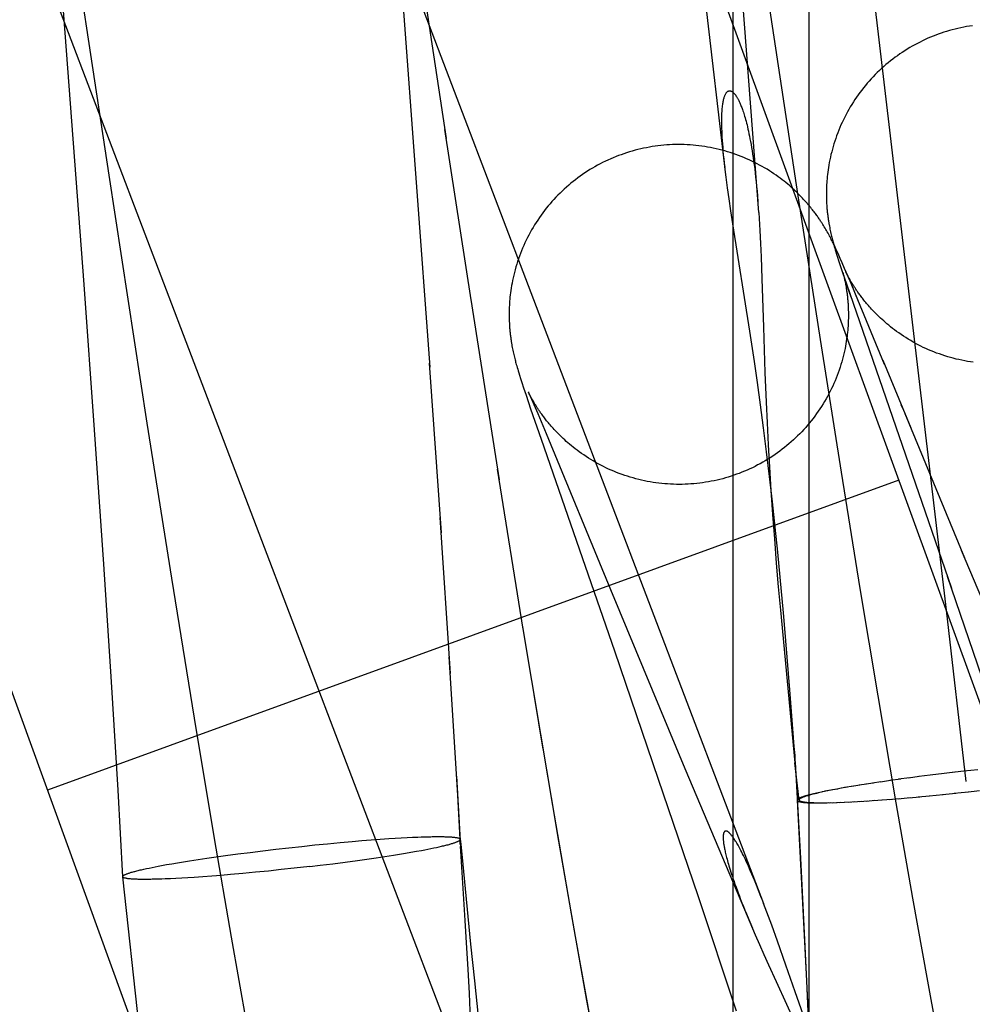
# Model space of a CAD drawing. Header units: inches. Extents: x 0 to 262, y 0 to 169.
# Tile 83 of 105: x 138.856 to 138.966, y 86.454 to 86.567. Entities that reach past the tile are written whole.
import ezdxf

# ---------------------------------------------------------------- set-up
doc = ezdxf.new("R2010")
doc.units = ezdxf.units.IN
doc.header["$LTSCALE"] = 14.384615
doc.header["$MEASUREMENT"] = 0
doc.linetypes.add('HIDDEN', pattern=[0.2, 0.1, -0.1])
doc.layers.add('DEFAULT_2', color=8, linetype='HIDDEN')

msp = doc.modelspace()

# ---------------------------------------------------------------- linework, layer by layer
at = {"layer": 'DEFAULT_2', "color": 8, "linetype": 'HIDDEN'}
for p, q in [((139.04369, 86.27623), (138.4879, 87.80323)), ((138.94596, 86.24066), (138.39018, 87.76766)), ((138.93813, 85.78387), (138.93813, 87.4876)), ((138.94684, 85.78387), (138.94684, 87.4876)), ((138.96262, 86.49904), (138.90026, 87.02791)), ((138.93727, 86.5493), (138.8866, 86.97902)), ((138.76861, 86.91934), (138.94163, 86.46539)), ((138.73217, 86.90544), (138.92297, 86.40484)), ((138.89898, 86.58537), (138.90331, 86.52692)), ((138.94106, 86.54467), (138.93797, 86.58594)), ((138.86036, 86.57953), (138.86358, 86.53644)), ((138.9456, 86.5466), (138.94073, 86.57874)), ((138.86227, 86.57655), (138.86391, 86.56583)), ((138.90521, 86.55316), (138.90288, 86.5686)), ((138.86391, 86.56583), (138.86646, 86.54896)), ((138.90804, 86.53467), (138.90505, 86.55422)), ((138.86646, 86.54896), (138.87083, 86.5205)), ((138.93788, 86.54486), (138.93768, 86.54624)), ((138.94815, 86.53012), (138.9456, 86.5466)), ((138.9381, 86.54337), (138.93788, 86.54486)), ((138.94106, 86.54467), (138.9411, 86.54401)), ((138.9411, 86.54401), (138.94119, 86.54261)), ((138.94005, 86.53107), (138.9381, 86.54337)), ((138.94119, 86.54261), (138.94126, 86.54114)), ((138.94868, 86.5429), (138.94859, 86.54305)), ((138.94877, 86.54275), (138.94868, 86.5429)), ((138.94886, 86.5426), (138.94877, 86.54275)), ((138.94894, 86.54245), (138.94886, 86.5426)), ((138.94902, 86.5423), (138.94894, 86.54245)), ((138.9491, 86.54216), (138.94902, 86.5423)), ((138.94918, 86.54313), (138.94921, 86.54295)), ((138.94921, 86.54295), (138.94924, 86.54278)), ((138.94924, 86.54278), (138.94928, 86.54261)), ((138.94928, 86.54261), (138.94931, 86.54245)), ((138.94931, 86.54245), (138.94935, 86.54229)), ((138.94935, 86.54229), (138.94938, 86.54214)), ((138.94918, 86.54202), (138.9491, 86.54216)), ((138.94925, 86.54188), (138.94918, 86.54202)), ((138.94933, 86.54174), (138.94925, 86.54188)), ((138.9494, 86.5416), (138.94933, 86.54174)), ((138.94938, 86.54214), (138.94942, 86.54198)), ((138.94947, 86.54147), (138.9494, 86.5416)), ((138.94942, 86.54198), (138.94946, 86.54184)), ((138.94946, 86.54184), (138.94949, 86.54169)), ((138.94953, 86.54133), (138.94947, 86.54147)), ((138.94949, 86.54169), (138.94953, 86.54155)), ((138.94953, 86.54155), (138.94957, 86.54142)), ((138.9496, 86.5412), (138.94953, 86.54133)), ((138.94957, 86.54142), (138.9496, 86.54128)), ((138.9496, 86.54128), (138.94964, 86.54115)), ((138.94966, 86.54107), (138.9496, 86.5412)), ((138.94964, 86.54115), (138.94969, 86.54096)), ((138.94126, 86.54114), (138.94133, 86.53958)), ((138.94975, 86.54089), (138.94966, 86.54107)), ((138.94969, 86.54096), (138.94974, 86.54078)), ((138.94974, 86.54078), (138.9498, 86.54059)), ((138.94984, 86.5407), (138.94975, 86.54089)), ((138.9498, 86.54059), (138.94985, 86.54041)), ((138.94993, 86.54051), (138.94984, 86.5407)), ((138.94985, 86.54041), (138.94993, 86.54016)), ((138.95001, 86.54033), (138.94993, 86.54051)), ((138.94993, 86.54016), (138.95001, 86.5399)), ((138.95013, 86.54007), (138.95001, 86.54033)), ((138.95025, 86.53979), (138.95013, 86.54007)), ((138.94133, 86.53958), (138.94143, 86.53709)), ((138.95001, 86.5399), (138.95012, 86.53955)), ((138.95012, 86.53955), (138.95024, 86.53917)), ((138.95024, 86.53917), (138.95042, 86.53862)), ((138.95042, 86.53942), (138.95025, 86.53979)), ((138.95064, 86.53891), (138.95042, 86.53942)), ((138.95093, 86.53824), (138.95064, 86.53891)), ((138.95042, 86.53862), (138.95069, 86.53781)), ((138.95069, 86.53781), (138.95113, 86.5365)), ((138.95072, 86.53781), (138.95072, 86.53781)), ((138.95073, 86.53779), (138.95072, 86.5378)), ((138.95074, 86.53774), (138.95073, 86.53778)), ((138.95137, 86.53721), (138.95093, 86.53824)), ((138.95104, 86.53792), (138.95103, 86.53793)), ((138.95103, 86.53793), (138.95105, 86.5379)), ((138.95105, 86.5379), (138.95107, 86.53786)), ((138.95107, 86.53784), (138.95112, 86.53774)), ((138.95077, 86.53765), (138.95075, 86.53772)), ((138.95075, 86.53772), (138.95075, 86.5377)), ((138.95076, 86.53767), (138.95077, 86.53762)), ((138.95082, 86.5375), (138.95077, 86.53765)), ((138.95077, 86.53762), (138.95079, 86.53755)), ((138.95079, 86.53755), (138.95081, 86.53747)), ((138.95081, 86.53747), (138.95083, 86.53739)), ((138.9509, 86.53724), (138.95082, 86.5375)), ((138.95083, 86.53739), (138.95086, 86.53729)), ((138.95086, 86.53729), (138.95088, 86.53719)), ((138.95088, 86.53719), (138.95091, 86.53707)), ((138.95104, 86.53682), (138.9509, 86.53724)), ((138.95091, 86.53707), (138.95093, 86.53695)), ((138.95093, 86.53695), (138.95096, 86.53683)), ((138.95096, 86.53683), (138.95099, 86.53669)), ((138.95099, 86.53669), (138.95102, 86.53655)), ((138.95126, 86.53615), (138.95104, 86.53682)), ((138.95112, 86.53774), (138.95119, 86.53757)), ((138.95116, 86.53768), (138.95113, 86.53774)), ((138.95119, 86.53761), (138.95116, 86.53768)), ((138.95124, 86.53753), (138.95119, 86.53761)), ((138.95119, 86.53757), (138.95132, 86.53728)), ((138.95128, 86.53744), (138.95124, 86.53753)), ((138.95133, 86.53735), (138.95128, 86.53744)), ((138.95132, 86.53728), (138.95152, 86.53683)), ((138.95139, 86.53724), (138.95133, 86.53735)), ((138.95137, 86.53721), (138.95269, 86.53405)), ((138.95145, 86.53714), (138.95139, 86.53724)), ((138.95151, 86.53702), (138.95145, 86.53714)), ((138.95158, 86.5369), (138.95151, 86.53702)), ((138.95152, 86.53683), (138.95186, 86.53603)), ((138.95165, 86.53678), (138.95158, 86.5369)), ((138.95173, 86.53665), (138.95165, 86.53678)), ((138.95181, 86.53652), (138.95173, 86.53665)), ((138.86358, 86.53644), (138.86478, 86.51975)), ((138.95102, 86.53655), (138.95104, 86.53641)), ((138.95104, 86.53641), (138.95107, 86.53626)), ((138.95113, 86.5365), (138.9632, 86.50159)), ((138.95166, 86.53497), (138.95126, 86.53615)), ((138.95189, 86.53639), (138.95181, 86.53652)), ((138.90803, 86.5347), (138.91126, 86.514)), ((138.95551, 86.52726), (138.95217, 86.53532)), ((138.94057, 86.5276), (138.94005, 86.53107)), ((138.95056, 86.51488), (138.94815, 86.53012)), ((138.91277, 86.52921), (138.9128, 86.52904)), ((138.9128, 86.52904), (138.91284, 86.52887)), ((138.91284, 86.52887), (138.91287, 86.5287)), ((138.91287, 86.5287), (138.91291, 86.52854)), ((138.91291, 86.52854), (138.91295, 86.52838)), ((138.91295, 86.52838), (138.91298, 86.52823)), ((138.91298, 86.52823), (138.91302, 86.52808)), ((138.91302, 86.52808), (138.91305, 86.52793)), ((138.91305, 86.52793), (138.91309, 86.52779)), ((138.91309, 86.52779), (138.91313, 86.52765)), ((138.91313, 86.52765), (138.91316, 86.52752)), ((138.94092, 86.52516), (138.94057, 86.5276)), ((138.95531, 86.52774), (138.95851, 86.51998)), ((138.90463, 86.50794), (138.90327, 86.52738)), ((138.91316, 86.52752), (138.9132, 86.52739)), ((138.9132, 86.52739), (138.91323, 86.52726)), ((138.91323, 86.52726), (138.91329, 86.52707)), ((138.91329, 86.52707), (138.91334, 86.52689)), ((138.91334, 86.52689), (138.9134, 86.5267)), ((138.9134, 86.5267), (138.91345, 86.52652)), ((138.91345, 86.52652), (138.91353, 86.52627)), ((138.91353, 86.52627), (138.91361, 86.52601)), ((138.91361, 86.52601), (138.91372, 86.52565)), ((138.91372, 86.52565), (138.91388, 86.52517)), ((138.94178, 86.52632), (138.94192, 86.52292)), ((138.95588, 86.52636), (138.95604, 86.52598)), ((138.91388, 86.52517), (138.91407, 86.52458)), ((138.91407, 86.52458), (138.91436, 86.52372)), ((138.94127, 86.52261), (138.94092, 86.52516)), ((138.91436, 86.52372), (138.91488, 86.52217)), ((138.91461, 86.52409), (138.91461, 86.5241)), ((138.91461, 86.5241), (138.91461, 86.5241)), ((138.91462, 86.52409), (138.91464, 86.52404)), ((138.91464, 86.52404), (138.91466, 86.52398)), ((138.91468, 86.52396), (138.91474, 86.52381)), ((138.91473, 86.52385), (138.9147, 86.52392)), ((138.91477, 86.52378), (138.91473, 86.52385)), ((138.91474, 86.52381), (138.91484, 86.5236)), ((138.91481, 86.5237), (138.91477, 86.52378)), ((138.91486, 86.52362), (138.91481, 86.5237)), ((138.91484, 86.5236), (138.91498, 86.52327)), ((138.91491, 86.52352), (138.91486, 86.52362)), ((138.91496, 86.52342), (138.91491, 86.52352)), ((138.91502, 86.52332), (138.91496, 86.52342)), ((138.91498, 86.52327), (138.91524, 86.52266)), ((138.91509, 86.5232), (138.91502, 86.52332)), ((138.91516, 86.52308), (138.91509, 86.5232)), ((138.91523, 86.52296), (138.91516, 86.52308)), ((138.91488, 86.52217), (138.91608, 86.51868)), ((138.9153, 86.52283), (138.91523, 86.52296)), ((138.91524, 86.52266), (138.91569, 86.52161)), ((138.91538, 86.5227), (138.9153, 86.52283)), ((138.91547, 86.52257), (138.91538, 86.5227)), ((138.94162, 86.51996), (138.94127, 86.52261)), ((138.94192, 86.52292), (138.94202, 86.52053)), ((138.95764, 86.5221), (138.95743, 86.5226)), ((138.91569, 86.52161), (138.91665, 86.51931)), ((138.95784, 86.52162), (138.9647, 86.50504)), ((138.86478, 86.51975), (138.86584, 86.50433)), ((138.87083, 86.5205), (138.87364, 86.50272)), ((138.94197, 86.51722), (138.94162, 86.51996)), ((138.94202, 86.52053), (138.94215, 86.51804)), ((138.91608, 86.51868), (138.9245, 86.49437)), ((138.91665, 86.51931), (138.92405, 86.50142)), ((138.94215, 86.51804), (138.9423, 86.51546)), ((138.94231, 86.5144), (138.94197, 86.51722)), ((138.91402, 86.49688), (138.91108, 86.51523)), ((138.9423, 86.51546), (138.94246, 86.51279)), ((138.94264, 86.5115), (138.94231, 86.5144)), ((138.95272, 86.50154), (138.95056, 86.51488)), ((138.95715, 86.51398), (138.85943, 86.4784)), ((138.94246, 86.51279), (138.94265, 86.51004)), ((138.94295, 86.50858), (138.94264, 86.5115)), ((138.90568, 86.49177), (138.9045, 86.50969)), ((138.94265, 86.51004), (138.94286, 86.50724)), ((138.94325, 86.5057), (138.94295, 86.50858)), ((138.94286, 86.50724), (138.94308, 86.50446)), ((138.94352, 86.50285), (138.94325, 86.5057)), ((138.97983, 86.46918), (138.96435, 86.5059)), ((138.86584, 86.50433), (138.86672, 86.49084)), ((138.94308, 86.50446), (138.94331, 86.50172)), ((138.96923, 86.48389), (138.96274, 86.5029)), ((138.87364, 86.50272), (138.87626, 86.48665)), ((138.94331, 86.50172), (138.94355, 86.49904)), ((138.92405, 86.50142), (138.9326, 86.48088)), ((138.95476, 86.48924), (138.95272, 86.50154)), ((138.94355, 86.49904), (138.94522, 86.48152)), ((138.96487, 86.47939), (138.96262, 86.49904)), ((138.91604, 86.48483), (138.914, 86.49713)), ((138.94464, 86.4899), (138.94401, 86.49739)), ((138.90652, 86.47782), (138.90553, 86.49371)), ((138.9245, 86.49437), (138.92954, 86.47965)), ((138.86672, 86.49084), (138.86748, 86.4784)), ((138.91525, 86.48938), (138.9163, 86.48309)), ((138.945, 86.48544), (138.94464, 86.4899)), ((138.95685, 86.47694), (138.95476, 86.48924)), ((138.87626, 86.48665), (138.87857, 86.47284)), ((138.91813, 86.47253), (138.91604, 86.48483)), ((138.94515, 86.48339), (138.945, 86.48544)), ((138.94523, 86.48236), (138.94515, 86.48339)), ((138.91651, 86.48183), (138.91758, 86.47552)), ((138.94569, 86.47726), (138.94522, 86.48152)), ((138.94522, 86.48144), (138.94524, 86.4813)), ((138.94526, 86.48186), (138.94523, 86.48236)), ((138.94524, 86.4813), (138.94525, 86.4812)), ((138.94528, 86.48157), (138.94526, 86.48186)), ((138.94589, 86.47059), (138.94528, 86.48157)), ((138.94529, 86.48126), (138.94529, 86.4814)), ((138.9326, 86.48088), (138.93943, 86.46469)), ((138.94525, 86.4812), (138.94526, 86.48114)), ((138.94526, 86.48111), (138.94527, 86.48109)), ((138.9453, 86.48119), (138.94529, 86.48126)), ((138.96235, 86.4803), (138.96076, 86.4801)), ((138.96357, 86.48045), (138.96206, 86.48028)), ((138.96491, 86.4806), (138.96332, 86.48041)), ((138.96623, 86.48073), (138.96461, 86.48056)), ((138.90636, 86.48), (138.90682, 86.47194)), ((138.92954, 86.47965), (138.93407, 86.46629)), ((138.95344, 86.47909), (138.9526, 86.47897)), ((138.95424, 86.47921), (138.95335, 86.47909)), ((138.9551, 86.47936), (138.95413, 86.47921)), ((138.95619, 86.4795), (138.95506, 86.47933)), ((138.95737, 86.47966), (138.9561, 86.4795)), ((138.95837, 86.47981), (138.95713, 86.47964)), ((138.9595, 86.47995), (138.95827, 86.47978)), ((138.96076, 86.4801), (138.95946, 86.47995)), ((138.86748, 86.4784), (138.86804, 86.46847)), ((138.94705, 86.4779), (138.9469, 86.47786)), ((138.9472, 86.47794), (138.94705, 86.4779)), ((138.94736, 86.47798), (138.9472, 86.47794)), ((138.94753, 86.47802), (138.94736, 86.47798)), ((138.9477, 86.47806), (138.94753, 86.47802)), ((138.94788, 86.4781), (138.9477, 86.47806)), ((138.94829, 86.47816), (138.94788, 86.4781)), ((138.94863, 86.47823), (138.94807, 86.47814)), ((138.94898, 86.47831), (138.94836, 86.4782)), ((138.94935, 86.47838), (138.94867, 86.47827)), ((138.94974, 86.47846), (138.94921, 86.47837)), ((138.95015, 86.47853), (138.94955, 86.47844)), ((138.95057, 86.47861), (138.95003, 86.47853)), ((138.95124, 86.47873), (138.95053, 86.47862)), ((138.95194, 86.47885), (138.95092, 86.47869)), ((138.95268, 86.47897), (138.95174, 86.47883)), ((138.96063, 86.47775), (138.96222, 86.47791)), ((138.96218, 86.47789), (138.96369, 86.47805)), ((138.96351, 86.47804), (138.96512, 86.47822)), ((138.96483, 86.47817), (138.96642, 86.47836)), ((138.90681, 86.47276), (138.90652, 86.47782)), ((138.94549, 86.47724), (138.94607, 86.4662)), ((138.9469, 86.47786), (138.94676, 86.47782)), ((138.94702, 86.47695), (138.94717, 86.47694)), ((138.94717, 86.47694), (138.94733, 86.47694)), ((138.94733, 86.47694), (138.9475, 86.47693)), ((138.9475, 86.47693), (138.94767, 86.47693)), ((138.94767, 86.47693), (138.94785, 86.47693)), ((138.94785, 86.47693), (138.94803, 86.47693)), ((138.94803, 86.47693), (138.94839, 86.47696)), ((138.94822, 86.47693), (138.94856, 86.47696)), ((138.94842, 86.47693), (138.94891, 86.47696)), ((138.94891, 86.47696), (138.94909, 86.47697)), ((138.94917, 86.47695), (138.94966, 86.47698)), ((138.94951, 86.47695), (138.95006, 86.47699)), ((138.94998, 86.47697), (138.95048, 86.47701)), ((138.95035, 86.47698), (138.95092, 86.47703)), ((138.95087, 86.47701), (138.95161, 86.47706)), ((138.95141, 86.47703), (138.95208, 86.47708)), ((138.95197, 86.47706), (138.95282, 86.47713)), ((138.95269, 86.4771), (138.95359, 86.47717)), ((138.95345, 86.47715), (138.95439, 86.47723)), ((138.95423, 86.4772), (138.95522, 86.47729)), ((138.9552, 86.47727), (138.95636, 86.47738)), ((138.95604, 86.47734), (138.95724, 86.47745)), ((138.95877, 86.46601), (138.95685, 86.47694)), ((138.95707, 86.47742), (138.95845, 86.47755)), ((138.9583, 86.47752), (138.95957, 86.47764)), ((138.95937, 86.47763), (138.96068, 86.47774)), ((138.91758, 86.47552), (138.91954, 86.46421)), ((138.87857, 86.47284), (138.88052, 86.46153)), ((138.89009, 86.47211), (138.89155, 86.47225)), ((138.89155, 86.47225), (138.893, 86.47239)), ((138.893, 86.47239), (138.89441, 86.47251)), ((138.89441, 86.47251), (138.89551, 86.47261)), ((138.89551, 86.47261), (138.89658, 86.47269)), ((138.89658, 86.47269), (138.89761, 86.47277)), ((138.89761, 86.47277), (138.89861, 86.47284)), ((138.89861, 86.47284), (138.89933, 86.47288)), ((138.89933, 86.47288), (138.90002, 86.47292)), ((138.90002, 86.47292), (138.90069, 86.47296)), ((138.90069, 86.47296), (138.90133, 86.47299)), ((138.90133, 86.47299), (138.90194, 86.47302)), ((138.90194, 86.47302), (138.90233, 86.47303)), ((138.90233, 86.47303), (138.9027, 86.47304)), ((138.9027, 86.47304), (138.90306, 86.47305)), ((138.90357, 86.47307), (138.9039, 86.47307)), ((138.9039, 86.47307), (138.9042, 86.47307)), ((138.9068, 86.47217), (138.90679, 86.47281)), ((138.90681, 86.47276), (138.90679, 86.47281)), ((138.90679, 86.47281), (138.90687, 86.47218)), ((138.90687, 86.47218), (138.90681, 86.47276)), ((138.92005, 86.4616), (138.91813, 86.47253)), ((138.88125, 86.47108), (138.88268, 86.47126)), ((138.88268, 86.47126), (138.88414, 86.47144)), ((138.88414, 86.47144), (138.88562, 86.47162)), ((138.88562, 86.47162), (138.88711, 86.47179)), ((138.88711, 86.47179), (138.8886, 86.47195)), ((138.8886, 86.47195), (138.89009, 86.47211)), ((138.89982, 86.47105), (138.9005, 86.47116)), ((138.9005, 86.47116), (138.90114, 86.47127)), ((138.90114, 86.47127), (138.90176, 86.47138)), ((138.90176, 86.47138), (138.90235, 86.47149)), ((138.90235, 86.47149), (138.90272, 86.47156)), ((138.90272, 86.47156), (138.90308, 86.47163)), ((138.90308, 86.47163), (138.90343, 86.4717)), ((138.90343, 86.4717), (138.90376, 86.47176)), ((138.90376, 86.47176), (138.90407, 86.47183)), ((138.90407, 86.47183), (138.90437, 86.4719)), ((138.90437, 86.4719), (138.90465, 86.47196)), ((138.90685, 86.4714), (138.90682, 86.47194)), ((138.90738, 86.46345), (138.90685, 86.4714)), ((138.90687, 86.47216), (138.90691, 86.47181)), ((138.90691, 86.47181), (138.90699, 86.47107)), ((138.87371, 86.46996), (138.87436, 86.47007)), ((138.87436, 86.47007), (138.87503, 86.47018)), ((138.87503, 86.47018), (138.87573, 86.47029)), ((138.87573, 86.47029), (138.87671, 86.47044)), ((138.87671, 86.47044), (138.87772, 86.47059)), ((138.87772, 86.47059), (138.87877, 86.47074)), ((138.87877, 86.47074), (138.87985, 86.47089)), ((138.87985, 86.47089), (138.88125, 86.47108)), ((138.89217, 86.46996), (138.8936, 86.47015)), ((138.8936, 86.47015), (138.895, 86.47033)), ((138.895, 86.47033), (138.89608, 86.47049)), ((138.89608, 86.47049), (138.89713, 86.47064)), ((138.89713, 86.47064), (138.89815, 86.47079)), ((138.89815, 86.47079), (138.89912, 86.47094)), ((138.89912, 86.47094), (138.89982, 86.47105)), ((138.90699, 86.47107), (138.90799, 86.46074)), ((138.94641, 86.46045), (138.94589, 86.47059)), ((138.8702, 86.46927), (138.87049, 86.46933)), ((138.87049, 86.46933), (138.87078, 86.4694)), ((138.87078, 86.4694), (138.8711, 86.46946)), ((138.8711, 86.46946), (138.87143, 86.46953)), ((138.87143, 86.46953), (138.87177, 86.4696)), ((138.87177, 86.4696), (138.87213, 86.46967)), ((138.87213, 86.46967), (138.8725, 86.46974)), ((138.8725, 86.46974), (138.87309, 86.46985)), ((138.87309, 86.46985), (138.87371, 86.46996)), ((138.88185, 86.46884), (138.88044, 86.46871)), ((138.8833, 86.46898), (138.88185, 86.46884)), ((138.88477, 86.46912), (138.8833, 86.46898)), ((138.88625, 86.46928), (138.88477, 86.46912)), ((138.88774, 86.46944), (138.88625, 86.46928)), ((138.88953, 86.46964), (138.88774, 86.46944)), ((138.88953, 86.46964), (138.89071, 86.46978)), ((138.89071, 86.46978), (138.89217, 86.46996)), ((138.92694, 85.93681), (138.86805, 86.46847)), ((138.86807, 86.46842), (138.86805, 86.46847)), ((138.87096, 86.46816), (138.87065, 86.46816)), ((138.87128, 86.46816), (138.87096, 86.46816)), ((138.87215, 86.46818), (138.87179, 86.46817)), ((138.87253, 86.4682), (138.87215, 86.46818)), ((138.87292, 86.46821), (138.87253, 86.4682)), ((138.87352, 86.46824), (138.87292, 86.46821)), ((138.87416, 86.46827), (138.87352, 86.46824)), ((138.87483, 86.4683), (138.87416, 86.46827)), ((138.87552, 86.46834), (138.87483, 86.4683)), ((138.87624, 86.46839), (138.87552, 86.46834)), ((138.87724, 86.46846), (138.87624, 86.46839)), ((138.87827, 86.46854), (138.87724, 86.46846)), ((138.87934, 86.46862), (138.87827, 86.46854)), ((138.88044, 86.46871), (138.87934, 86.46862)), ((138.94139, 86.46601), (138.94105, 86.46689)), ((138.93407, 86.46629), (138.93849, 86.45309)), ((138.94607, 86.4662), (138.94654, 86.45653)), ((138.96048, 86.45648), (138.95877, 86.46601)), ((138.93943, 86.46469), (138.94067, 86.46178)), ((138.94256, 86.46289), (138.94163, 86.4654)), ((138.90757, 86.46028), (138.90738, 86.46345)), ((138.91954, 86.46421), (138.92131, 86.45426)), ((138.94003, 86.46327), (138.94034, 86.46255)), ((138.94322, 86.46106), (138.94256, 86.46289)), ((138.88052, 86.46153), (138.88228, 86.45158)), ((138.92176, 86.45207), (138.92005, 86.4616)), ((138.94067, 86.46178), (138.94114, 86.46069)), ((138.94419, 86.45832), (138.94322, 86.46106)), ((138.90771, 86.45786), (138.90757, 86.46028)), ((138.90799, 86.46074), (138.90842, 86.45652)), ((138.94114, 86.46069), (138.94164, 86.45955)), ((138.94682, 86.45169), (138.94641, 86.46045)), ((138.94164, 86.45955), (138.94218, 86.45836)), ((138.90785, 86.45507), (138.90771, 86.45786)), ((138.94218, 86.45836), (138.94305, 86.45645)), ((138.90842, 86.45652), (138.90886, 86.45241)), ((138.94305, 86.45645), (138.94762, 86.44654)), ((138.94654, 86.45653), (138.9469, 86.44827)), ((138.96198, 86.44837), (138.96048, 86.45648)), ((138.90799, 86.45209), (138.90785, 86.45507)), ((138.92131, 86.45426), (138.92287, 86.44569))]:
    msp.add_line(p, q, dxfattribs=at)
for points in [[(138.96559, 86.56612), (138.96526, 86.56607), (138.96493, 86.56601), (138.9646, 86.56595), (138.96427, 86.56589), (138.96394, 86.56581), (138.96361, 86.56574), (138.96329, 86.56565), (138.96296, 86.56556), (138.96264, 86.56547), (138.96232, 86.56537), (138.962, 86.56526), (138.96168, 86.56515), (138.9614, 86.56504)], [(138.9614, 86.56504), (138.96111, 86.56493), (138.9608, 86.5648), (138.96049, 86.56467), (138.96018, 86.56453), (138.95988, 86.56439), (138.95958, 86.56424), (138.95928, 86.56409), (138.95898, 86.56393), (138.95869, 86.56377), (138.9584, 86.5636), (138.95811, 86.56343), (138.95782, 86.56325), (138.95754, 86.56306), (138.95727, 86.56288), (138.95699, 86.56268), (138.95672, 86.56249), (138.95645, 86.56228), (138.95619, 86.56208), (138.95593, 86.56187), (138.95567, 86.56165), (138.95542, 86.56143), (138.95517, 86.56121), (138.95492, 86.56098), (138.95468, 86.56074), (138.95444, 86.56051), (138.95421, 86.56027), (138.95398, 86.56002), (138.95375, 86.55977), (138.95353, 86.55952), (138.95332, 86.55926), (138.9531, 86.559), (138.9529, 86.55874), (138.95269, 86.55847), (138.9525, 86.5582), (138.9523, 86.55793), (138.95211, 86.55765), (138.95193, 86.55737), (138.95175, 86.55709), (138.95158, 86.5568), (138.95141, 86.55651), (138.95125, 86.55622), (138.95109, 86.55593), (138.95094, 86.55563), (138.95079, 86.55533), (138.95064, 86.55503), (138.95051, 86.55473), (138.95038, 86.55442), (138.95025, 86.55412), (138.95013, 86.55381), (138.95001, 86.5535), (138.9499, 86.55319), (138.9498, 86.55288), (138.9497, 86.55257), (138.94961, 86.55226), (138.94952, 86.55195), (138.94944, 86.55164), (138.94936, 86.55133), (138.94929, 86.55102), (138.94923, 86.55072), (138.94917, 86.55042), (138.94912, 86.55013), (138.94907, 86.54985), (138.94903, 86.54957), (138.94899, 86.54931), (138.94896, 86.54905), (138.94893, 86.5488), (138.94891, 86.54856), (138.94889, 86.54833), (138.94887, 86.5481), (138.94886, 86.54788), (138.94885, 86.54766), (138.94884, 86.54746), (138.94884, 86.54725), (138.94883, 86.54706), (138.94883, 86.54687), (138.94883, 86.54668), (138.94883, 86.5465), (138.94884, 86.54632), (138.94884, 86.54615), (138.94885, 86.54599), (138.94886, 86.54583), (138.94886, 86.54567), (138.94887, 86.54552), (138.94888, 86.54538), (138.94889, 86.54524), (138.9489, 86.54511), (138.94892, 86.54498), (138.94893, 86.54485), (138.94894, 86.54473), (138.94895, 86.54461), (138.94897, 86.5445), (138.94898, 86.54439), (138.94899, 86.54428), (138.94901, 86.54417), (138.94902, 86.54407), (138.94904, 86.54397), (138.94905, 86.54387), (138.94907, 86.54377), (138.94908, 86.54367), (138.9491, 86.54358), (138.94911, 86.54349), (138.94913, 86.54339), (138.94914, 86.5433), (138.94918, 86.54313)], [(138.9372, 86.54983), (138.93714, 86.55035), (138.93709, 86.55084), (138.93704, 86.5513), (138.937, 86.55175), (138.93697, 86.55217), (138.93693, 86.55257), (138.93691, 86.55296), (138.93688, 86.55332), (138.93686, 86.55367), (138.93685, 86.554), (138.93684, 86.55431), (138.93683, 86.55461), (138.93682, 86.55489), (138.93682, 86.55516), (138.93682, 86.55541), (138.93683, 86.55564), (138.93683, 86.55586), (138.93684, 86.55607), (138.93685, 86.55627), (138.93686, 86.55645), (138.93688, 86.55662), (138.93689, 86.55678), (138.93691, 86.55693), (138.93693, 86.55707), (138.93695, 86.5572), (138.93697, 86.55732), (138.93699, 86.55744), (138.93701, 86.55755), (138.93703, 86.55765), (138.93706, 86.55774), (138.93708, 86.55783), (138.93711, 86.55791), (138.93713, 86.55799), (138.93716, 86.55806), (138.93718, 86.55812), (138.93721, 86.55818), (138.93724, 86.55823), (138.93726, 86.55828), (138.93729, 86.55833), (138.93731, 86.55837), (138.93734, 86.55841), (138.93737, 86.55845), (138.93739, 86.55848), (138.93742, 86.55851), (138.93745, 86.55853), (138.93747, 86.55855), (138.9375, 86.55857), (138.93753, 86.55859), (138.93755, 86.55861), (138.93758, 86.55862), (138.93761, 86.55863), (138.93763, 86.55864), (138.93766, 86.55864), (138.93769, 86.55865), (138.93771, 86.55865), (138.93774, 86.55865), (138.93777, 86.55865), (138.93779, 86.55864), (138.93782, 86.55864), (138.93785, 86.55863), (138.93787, 86.55862), (138.9379, 86.55861), (138.93793, 86.5586), (138.93795, 86.55859), (138.93798, 86.55857), (138.93801, 86.55856), (138.93804, 86.55854), (138.93806, 86.55852), (138.93809, 86.55849), (138.93812, 86.55847), (138.93815, 86.55845), (138.93818, 86.55842), (138.93821, 86.55839), (138.93824, 86.55836), (138.93827, 86.55832), (138.9383, 86.55829), (138.93833, 86.55825), (138.93836, 86.55821), (138.93839, 86.55817), (138.93842, 86.55813), (138.93845, 86.55808), (138.93849, 86.55803), (138.93852, 86.55798), (138.93855, 86.55792), (138.93859, 86.55786), (138.93862, 86.5578), (138.93866, 86.55774), (138.9387, 86.55767), (138.93873, 86.5576), (138.93877, 86.55752), (138.93881, 86.55744), (138.93885, 86.55736), (138.93889, 86.55727), (138.93893, 86.55717), (138.93897, 86.55707), (138.93902, 86.55697), (138.93906, 86.55686), (138.93911, 86.55674), (138.93915, 86.55662), (138.9392, 86.55649), (138.93925, 86.55635), (138.9393, 86.5562), (138.93935, 86.55605), (138.9394, 86.55589), (138.93945, 86.55572), (138.9395, 86.55554), (138.93955, 86.55535), (138.93961, 86.55516), (138.93966, 86.55495), (138.93972, 86.55473), (138.93977, 86.5545), (138.93983, 86.55426), (138.93989, 86.554), (138.93994, 86.55373), (138.94, 86.55345), (138.94006, 86.55314), (138.94012, 86.55283), (138.94018, 86.55249), (138.94024, 86.55214), (138.9403, 86.55177), (138.94036, 86.55139), (138.94042, 86.55099), (138.94048, 86.55057), (138.94054, 86.55014), (138.9406, 86.54969), (138.94065, 86.54921), (138.94071, 86.54872), (138.94076, 86.54821), (138.94082, 86.54768), (138.94087, 86.54712), (138.94092, 86.54654), (138.94097, 86.54594)], [(138.94859, 86.54305), (138.94854, 86.54313), (138.94849, 86.54321), (138.94844, 86.54329), (138.94839, 86.54337), (138.94834, 86.54345), (138.94828, 86.54353), (138.94823, 86.54362), (138.94817, 86.5437), (138.94812, 86.54379), (138.94806, 86.54388), (138.948, 86.54396), (138.94793, 86.54406), (138.94787, 86.54415), (138.9478, 86.54425), (138.94773, 86.54435), (138.94765, 86.54445), (138.94758, 86.54455), (138.9475, 86.54466), (138.94742, 86.54477), (138.94733, 86.54488), (138.94724, 86.545), (138.94714, 86.54512), (138.94705, 86.54524), (138.94694, 86.54536), (138.94684, 86.54549), (138.94672, 86.54562), (138.94661, 86.54576), (138.94649, 86.5459), (138.94636, 86.54604), (138.94622, 86.54619), (138.94608, 86.54634), (138.94594, 86.54649), (138.94579, 86.54664), (138.94563, 86.5468), (138.94547, 86.54696), (138.9453, 86.54712), (138.94513, 86.54728), (138.94495, 86.54745), (138.94477, 86.54761), (138.94458, 86.54777), (138.94439, 86.54794), (138.94418, 86.54811), (138.94398, 86.54827), (138.94376, 86.54844), (138.94354, 86.54861), (138.9433, 86.54878), (138.94306, 86.54895), (138.94281, 86.54913), (138.94255, 86.5493), (138.94229, 86.54947), (138.94202, 86.54964), (138.94174, 86.5498), (138.94145, 86.54997), (138.94117, 86.55013), (138.94088, 86.55028), (138.94058, 86.55043), (138.94028, 86.55058), (138.93998, 86.55072), (138.93967, 86.55085), (138.93937, 86.55098), (138.93906, 86.55111), (138.93875, 86.55123), (138.93843, 86.55135), (138.93812, 86.55146), (138.9378, 86.55156), (138.93748, 86.55166), (138.93716, 86.55175), (138.93683, 86.55184), (138.93651, 86.55192), (138.93618, 86.552), (138.93585, 86.55207), (138.93552, 86.55214), (138.93519, 86.5522), (138.93486, 86.55225), (138.93453, 86.5523), (138.9342, 86.55234), (138.93386, 86.55238), (138.93353, 86.55241), (138.93319, 86.55244), (138.93286, 86.55246), (138.93252, 86.55247), (138.93219, 86.55248), (138.93185, 86.55248), (138.93151, 86.55248), (138.93118, 86.55247), (138.93084, 86.55245), (138.93051, 86.55243), (138.93017, 86.55241), (138.92984, 86.55237), (138.9295, 86.55233), (138.92917, 86.55229), (138.92884, 86.55224), (138.92851, 86.55219), (138.92818, 86.55212), (138.92785, 86.55206), (138.92752, 86.55198), (138.92719, 86.55191), (138.92687, 86.55182), (138.92654, 86.55173), (138.92622, 86.55164), (138.9259, 86.55154), (138.92558, 86.55143), (138.92526, 86.55132), (138.92497, 86.55121)], [(138.92497, 86.55121), (138.92469, 86.5511), (138.92437, 86.55097), (138.92407, 86.55084), (138.92376, 86.5507), (138.92346, 86.55056), (138.92315, 86.55041), (138.92286, 86.55026), (138.92256, 86.5501), (138.92227, 86.54994), (138.92198, 86.54977), (138.92169, 86.5496), (138.9214, 86.54942), (138.92112, 86.54924), (138.92084, 86.54905), (138.92057, 86.54885), (138.9203, 86.54866), (138.92003, 86.54845), (138.91977, 86.54825), (138.9195, 86.54804), (138.91925, 86.54782), (138.91899, 86.5476), (138.91874, 86.54738), (138.9185, 86.54715), (138.91826, 86.54691), (138.91802, 86.54668), (138.91779, 86.54644), (138.91756, 86.54619), (138.91733, 86.54594), (138.91711, 86.54569), (138.91689, 86.54543), (138.91668, 86.54517), (138.91648, 86.54491), (138.91627, 86.54464), (138.91608, 86.54437), (138.91588, 86.5441), (138.91569, 86.54382), (138.91551, 86.54354), (138.91533, 86.54326), (138.91516, 86.54297), (138.91499, 86.54268), (138.91483, 86.54239), (138.91467, 86.5421), (138.91451, 86.5418), (138.91437, 86.5415), (138.91422, 86.5412), (138.91409, 86.5409), (138.91395, 86.54059), (138.91383, 86.54029), (138.91371, 86.53998), (138.91359, 86.53967), (138.91348, 86.53936), (138.91338, 86.53905), (138.91328, 86.53874), (138.91318, 86.53843), (138.9131, 86.53812), (138.91302, 86.5378), (138.91294, 86.5375), (138.91287, 86.53719), (138.91281, 86.53689), (138.91275, 86.53659), (138.9127, 86.5363), (138.91265, 86.53602), (138.91261, 86.53574), (138.91257, 86.53548), (138.91254, 86.53522), (138.91251, 86.53497), (138.91249, 86.53473), (138.91247, 86.5345), (138.91245, 86.53427), (138.91244, 86.53405), (138.91243, 86.53383), (138.91242, 86.53363), (138.91242, 86.53342), (138.91241, 86.53323), (138.91241, 86.53304), (138.91241, 86.53285), (138.91241, 86.53267), (138.91242, 86.53249), (138.91242, 86.53232), (138.91243, 86.53216), (138.91244, 86.532), (138.91244, 86.53184), (138.91245, 86.53169), (138.91246, 86.53155), (138.91247, 86.53141), (138.91248, 86.53128), (138.9125, 86.53115), (138.91251, 86.53102), (138.91252, 86.5309), (138.91253, 86.53078), (138.91255, 86.53067), (138.91256, 86.53056), (138.91257, 86.53045), (138.91259, 86.53034), (138.9126, 86.53024), (138.91262, 86.53014), (138.91263, 86.53004), (138.91264, 86.52994), (138.91266, 86.52984), (138.91268, 86.52975), (138.91269, 86.52966), (138.91271, 86.52957), (138.91272, 86.52947), (138.91274, 86.52939), (138.91277, 86.52921)], [(138.93768, 86.54624), (138.93749, 86.54753), (138.93741, 86.54814), (138.93734, 86.54873), (138.93727, 86.5493)], [(138.95072, 86.5378), (138.95074, 86.53776), (138.95074, 86.53774)], [(138.95108, 86.53784), (138.95105, 86.53789), (138.95105, 86.5379)], [(138.95113, 86.53774), (138.9511, 86.53779), (138.95109, 86.53782)], [(138.94143, 86.53709), (138.94161, 86.53154), (138.94178, 86.52632)], [(138.95107, 86.53626), (138.9511, 86.5361), (138.95111, 86.53602), (138.95112, 86.53594), (138.95114, 86.53586), (138.95115, 86.53577), (138.95116, 86.53568), (138.95118, 86.53559), (138.95119, 86.53549), (138.9512, 86.5354), (138.95121, 86.5353), (138.95123, 86.53519), (138.95124, 86.53509), (138.95125, 86.53498), (138.95126, 86.53486), (138.95127, 86.53475), (138.95129, 86.53462), (138.9513, 86.5345), (138.95131, 86.53436), (138.95132, 86.53423), (138.95133, 86.53409), (138.95133, 86.53394), (138.95134, 86.53378), (138.95135, 86.53362), (138.95135, 86.53346), (138.95136, 86.53328), (138.95136, 86.53311), (138.95136, 86.53292), (138.95136, 86.53273), (138.95136, 86.53253), (138.95135, 86.53233), (138.95134, 86.53211), (138.95133, 86.53189), (138.95132, 86.53167), (138.9513, 86.53143), (138.95128, 86.53119), (138.95126, 86.53094), (138.95123, 86.53069), (138.9512, 86.53043), (138.95116, 86.53017), (138.95112, 86.5299), (138.95108, 86.52963), (138.95102, 86.52935), (138.95097, 86.52906), (138.95091, 86.52877), (138.95084, 86.52847), (138.95076, 86.52816), (138.95068, 86.52786), (138.9506, 86.52754), (138.9505, 86.52723), (138.9504, 86.52692), (138.9503, 86.52661), (138.95019, 86.5263), (138.95008, 86.52599), (138.94995, 86.52568), (138.94983, 86.52537), (138.9497, 86.52507), (138.94956, 86.52477), (138.94942, 86.52447), (138.94927, 86.52417), (138.94912, 86.52387), (138.94896, 86.52358), (138.9488, 86.52329), (138.94863, 86.523), (138.94845, 86.52271), (138.94828, 86.52243), (138.94809, 86.52215), (138.9479, 86.52187), (138.94771, 86.5216), (138.94751, 86.52132), (138.94731, 86.52106), (138.9471, 86.52079), (138.94689, 86.52053), (138.94668, 86.52028), (138.94646, 86.52002), (138.94623, 86.51977), (138.946, 86.51953), (138.94577, 86.51929), (138.94553, 86.51905), (138.94529, 86.51882), (138.94504, 86.51859), (138.94479, 86.51837), (138.94454, 86.51814), (138.94428, 86.51793), (138.94402, 86.51772), (138.94376, 86.51751), (138.94349, 86.51731), (138.94322, 86.51711), (138.94295, 86.51692), (138.94267, 86.51673), (138.94239, 86.51655), (138.9421, 86.51637), (138.94181, 86.5162), (138.94152, 86.51603), (138.94123, 86.51586), (138.94094, 86.51571), (138.94064, 86.51555), (138.94034, 86.5154), (138.94003, 86.51526), (138.93973, 86.51512), (138.93942, 86.51499), (138.93911, 86.51487), (138.93882, 86.51475)], [(138.9657, 86.5275), (138.96537, 86.52755), (138.96504, 86.5276), (138.96471, 86.52766), (138.96438, 86.52772), (138.96405, 86.5278), (138.96373, 86.52787), (138.9634, 86.52795), (138.96308, 86.52804), (138.96276, 86.52814), (138.96244, 86.52823), (138.96212, 86.52834), (138.9618, 86.52845), (138.96149, 86.52856), (138.96118, 86.52868), (138.96087, 86.52881), (138.96056, 86.52894), (138.96026, 86.52907), (138.95996, 86.52921), (138.95966, 86.52936), (138.95937, 86.52951), (138.95908, 86.52966), (138.95879, 86.52982), (138.95851, 86.52999), (138.95823, 86.53015), (138.95795, 86.53033), (138.95768, 86.5305), (138.95741, 86.53068), (138.95715, 86.53086), (138.9569, 86.53104), (138.95666, 86.53121), (138.95643, 86.53139), (138.95621, 86.53156), (138.956, 86.53174), (138.95579, 86.53191), (138.9556, 86.53207), (138.95541, 86.53224), (138.95523, 86.5324), (138.95506, 86.53256), (138.95489, 86.53272), (138.95473, 86.53287), (138.95458, 86.53302), (138.95443, 86.53317), (138.95429, 86.53331), (138.95416, 86.53345), (138.95403, 86.53359), (138.9539, 86.53373), (138.95378, 86.53387), (138.95367, 86.534), (138.95356, 86.53413), (138.95345, 86.53425), (138.95335, 86.53437), (138.95325, 86.53449), (138.95315, 86.53461), (138.95306, 86.53473), (138.95298, 86.53484), (138.95289, 86.53494), (138.95281, 86.53505), (138.95274, 86.53515), (138.95266, 86.53525), (138.95259, 86.53535), (138.95253, 86.53544), (138.95246, 86.53553), (138.9524, 86.53562), (138.95234, 86.53571), (138.95228, 86.53579), (138.95223, 86.53587), (138.95218, 86.53595), (138.95212, 86.53603), (138.95207, 86.5361), (138.95203, 86.53618), (138.95198, 86.53625), (138.95194, 86.53632), (138.95189, 86.53639)], [(138.91465, 86.52401), (138.91463, 86.52406), (138.91462, 86.52408)], [(138.9147, 86.52392), (138.91468, 86.52397), (138.91466, 86.52399)], [(138.93882, 86.51475), (138.93853, 86.51465), (138.93821, 86.51453), (138.93789, 86.51443), (138.93757, 86.51433), (138.93725, 86.51423), (138.93693, 86.51414), (138.9366, 86.51406), (138.93628, 86.51398), (138.93595, 86.51391), (138.93562, 86.51384), (138.93529, 86.51378), (138.93496, 86.51373), (138.93462, 86.51368), (138.93429, 86.51363), (138.93396, 86.51359), (138.93362, 86.51356), (138.93329, 86.51354), (138.93295, 86.51352), (138.93262, 86.5135), (138.93228, 86.51349), (138.93195, 86.51349), (138.93161, 86.51349), (138.93127, 86.5135), (138.93094, 86.51351), (138.9306, 86.51353), (138.93027, 86.51356), (138.92993, 86.51359), (138.9296, 86.51363), (138.92927, 86.51367), (138.92894, 86.51372), (138.9286, 86.51377), (138.92827, 86.51383), (138.92795, 86.5139), (138.92762, 86.51397), (138.92729, 86.51405), (138.92697, 86.51413), (138.92664, 86.51422), (138.92632, 86.51431), (138.926, 86.51441), (138.92568, 86.51452), (138.92537, 86.51463), (138.92505, 86.51474), (138.92474, 86.51486), (138.92443, 86.51499), (138.92413, 86.51512), (138.92382, 86.51525), (138.92352, 86.51539), (138.92323, 86.51554), (138.92293, 86.51569), (138.92264, 86.51584), (138.92235, 86.516), (138.92207, 86.51617), (138.92179, 86.51634), (138.92151, 86.51651), (138.92124, 86.51668), (138.92097, 86.51686), (138.92071, 86.51704), (138.92046, 86.51722), (138.92022, 86.5174), (138.91999, 86.51757), (138.91977, 86.51775), (138.91956, 86.51792), (138.91936, 86.51809), (138.91916, 86.51826), (138.91897, 86.51842), (138.91879, 86.51858), (138.91862, 86.51874), (138.91846, 86.5189), (138.9183, 86.51905), (138.91815, 86.5192), (138.918, 86.51935), (138.91786, 86.5195), (138.91772, 86.51964), (138.9176, 86.51978), (138.91747, 86.51992), (138.91735, 86.52005), (138.91724, 86.52018), (138.91713, 86.52031), (138.91702, 86.52043), (138.91692, 86.52056), (138.91682, 86.52068), (138.91672, 86.52079), (138.91663, 86.52091), (138.91655, 86.52102), (138.91646, 86.52113), (138.91639, 86.52123), (138.91631, 86.52133), (138.91624, 86.52143), (138.91617, 86.52153), (138.9161, 86.52162), (138.91603, 86.52171), (138.91597, 86.5218), (138.91591, 86.52189), (138.91586, 86.52197), (138.9158, 86.52205), (138.91575, 86.52213), (138.9157, 86.52221), (138.91565, 86.52228), (138.9156, 86.52236), (138.91555, 86.52243), (138.91551, 86.5225), (138.91547, 86.52257)], [(138.94401, 86.49739), (138.9439, 86.49873), (138.94352, 86.50285)], [(138.94527, 86.48107), (138.94527, 86.48105), (138.94528, 86.48104), (138.94528, 86.48102), (138.94528, 86.48101), (138.94528, 86.481), (138.94528, 86.48098), (138.94529, 86.48098), (138.94529, 86.48097), (138.94529, 86.48096), (138.94529, 86.48095), (138.94529, 86.48095), (138.94529, 86.48095), (138.94529, 86.48094), (138.9453, 86.48094), (138.9453, 86.48095), (138.9453, 86.48095), (138.9453, 86.48096), (138.9453, 86.48096), (138.9453, 86.48097), (138.9453, 86.48098), (138.9453, 86.48099), (138.9453, 86.481), (138.9453, 86.48102), (138.9453, 86.48103), (138.9453, 86.48105), (138.9453, 86.48107), (138.9453, 86.48109)], [(138.9453, 86.48111), (138.9453, 86.48113), (138.9453, 86.48119)], [(138.94798, 86.47809), (138.94783, 86.47806), (138.94768, 86.47802), (138.94754, 86.47799), (138.9474, 86.47796), (138.94727, 86.47792), (138.94714, 86.47789), (138.94702, 86.47786), (138.94691, 86.47783), (138.9468, 86.47779), (138.94669, 86.47776), (138.94659, 86.47773), (138.94649, 86.4777), (138.9464, 86.47767), (138.94632, 86.47765), (138.94624, 86.47762), (138.94617, 86.47759), (138.9461, 86.47756), (138.94603, 86.47753), (138.94597, 86.47751), (138.94592, 86.47748), (138.94587, 86.47746), (138.94583, 86.47743), (138.9458, 86.47741), (138.94576, 86.47739), (138.94574, 86.47736), (138.94572, 86.47734), (138.9457, 86.47732), (138.94569, 86.4773), (138.94569, 86.47728), (138.94569, 86.47726)], [(138.94676, 86.47782), (138.9467, 86.4778), (138.94663, 86.47779), (138.94657, 86.47777), (138.94651, 86.47775), (138.94645, 86.47773), (138.94639, 86.47771), (138.94633, 86.4777), (138.94628, 86.47768), (138.94622, 86.47766), (138.94617, 86.47764), (138.94612, 86.47763), (138.94608, 86.47761), (138.94603, 86.47759), (138.94599, 86.47758), (138.94594, 86.47756), (138.9459, 86.47755), (138.94587, 86.47753), (138.94583, 86.47751), (138.94579, 86.4775), (138.94576, 86.47748), (138.94573, 86.47747), (138.9457, 86.47745), (138.94567, 86.47744), (138.94565, 86.47742), (138.94562, 86.47741), (138.9456, 86.47739), (138.94558, 86.47738), (138.94556, 86.47737), (138.94555, 86.47735), (138.94553, 86.47734), (138.94552, 86.47733), (138.94551, 86.47731), (138.9455, 86.4773), (138.9455, 86.47729), (138.94549, 86.47728), (138.94549, 86.47726), (138.94549, 86.47725), (138.94549, 86.47724)], [(138.94549, 86.47724), (138.94549, 86.47724), (138.94549, 86.47723), (138.94549, 86.47722), (138.9455, 86.47721), (138.94551, 86.47719), (138.94552, 86.47718), (138.94553, 86.47717), (138.94554, 86.47716), (138.94556, 86.47715), (138.94558, 86.47714), (138.94559, 86.47713), (138.94562, 86.47712), (138.94564, 86.47711), (138.94566, 86.47711), (138.94569, 86.4771), (138.94572, 86.47709), (138.94575, 86.47708), (138.94578, 86.47707), (138.94582, 86.47706), (138.94585, 86.47706), (138.94589, 86.47705), (138.94593, 86.47704), (138.94597, 86.47703), (138.94601, 86.47703), (138.94606, 86.47702), (138.9461, 86.47701), (138.94615, 86.47701), (138.9462, 86.477), (138.94626, 86.477), (138.94631, 86.47699), (138.94637, 86.47699), (138.94642, 86.47698), (138.94648, 86.47698), (138.94654, 86.47697), (138.94661, 86.47697), (138.94667, 86.47696), (138.94674, 86.47696), (138.94681, 86.47696), (138.94688, 86.47695), (138.94702, 86.47695)], [(138.94569, 86.47726), (138.94569, 86.47726), (138.9457, 86.47724), (138.94571, 86.47722), (138.94573, 86.4772), (138.94575, 86.47718), (138.94578, 86.47716), (138.94582, 86.47715), (138.94586, 86.47713), (138.9459, 86.47712), (138.94595, 86.4771), (138.94601, 86.47709), (138.94607, 86.47708), (138.94614, 86.47706), (138.94621, 86.47705), (138.94629, 86.47704), (138.94637, 86.47703), (138.94646, 86.47702), (138.94655, 86.47701), (138.94665, 86.477), (138.94675, 86.477), (138.94686, 86.47699), (138.94697, 86.47698), (138.94709, 86.47698), (138.94722, 86.47697), (138.94735, 86.47697), (138.94748, 86.47696), (138.94762, 86.47696), (138.94776, 86.47696), (138.94791, 86.47696), (138.94807, 86.47696), (138.94823, 86.47696)], [(138.94873, 86.47694), (138.94884, 86.47694), (138.94928, 86.47697)], [(138.94105, 86.46689), (138.94088, 86.4673), (138.94072, 86.46769), (138.94057, 86.46807), (138.94042, 86.46842), (138.94028, 86.46876), (138.94014, 86.46908), (138.94001, 86.46938), (138.93988, 86.46967), (138.93976, 86.46994), (138.93964, 86.4702), (138.93953, 86.47044), (138.93942, 86.47067), (138.93931, 86.47089), (138.93921, 86.47109), (138.93912, 86.47128), (138.93903, 86.47146), (138.93894, 86.47163), (138.93885, 86.47179), (138.93877, 86.47194), (138.93869, 86.47208), (138.93861, 86.47221), (138.93854, 86.47233), (138.93847, 86.47245), (138.93841, 86.47256), (138.93834, 86.47266), (138.93828, 86.47275), (138.93822, 86.47284), (138.93817, 86.47292), (138.93811, 86.47299), (138.93806, 86.47306), (138.93801, 86.47312), (138.93797, 86.47318), (138.93792, 86.47324), (138.93788, 86.47329), (138.93784, 86.47334), (138.9378, 86.47338), (138.93776, 86.47342), (138.93773, 86.47346), (138.93769, 86.47349), (138.93766, 86.47352), (138.93763, 86.47355), (138.9376, 86.47358), (138.93757, 86.4736), (138.93754, 86.47362), (138.93751, 86.47364), (138.93748, 86.47365), (138.93746, 86.47367), (138.93744, 86.47368), (138.93741, 86.47369), (138.93739, 86.4737), (138.93737, 86.4737), (138.93735, 86.47371), (138.93733, 86.47371), (138.93731, 86.47371), (138.93729, 86.47371), (138.93727, 86.47371), (138.93726, 86.47371), (138.93724, 86.47371), (138.93722, 86.4737), (138.93721, 86.4737), (138.93719, 86.47369), (138.93718, 86.47368), (138.93717, 86.47367), (138.93715, 86.47366), (138.93714, 86.47365), (138.93713, 86.47364), (138.93712, 86.47362), (138.93711, 86.47361), (138.9371, 86.47359), (138.93709, 86.47357), (138.93708, 86.47356), (138.93707, 86.47354), (138.93706, 86.47351), (138.93705, 86.47349), (138.93704, 86.47347), (138.93703, 86.47344), (138.93703, 86.47341), (138.93702, 86.47339), (138.93702, 86.47335), (138.93701, 86.47332), (138.937, 86.47329), (138.937, 86.47325), (138.937, 86.47322), (138.93699, 86.47318), (138.93699, 86.47314), (138.93699, 86.47309), (138.93699, 86.47305), (138.93699, 86.473), (138.93699, 86.47295), (138.93699, 86.4729), (138.93699, 86.47284), (138.93699, 86.47278), (138.937, 86.47272), (138.937, 86.47265), (138.93701, 86.47259), (138.93702, 86.47251), (138.93702, 86.47244), (138.93703, 86.47236), (138.93704, 86.47227), (138.93706, 86.47218), (138.93707, 86.47209), (138.93709, 86.47199), (138.93711, 86.47189), (138.93713, 86.47178), (138.93715, 86.47166), (138.93717, 86.47154), (138.9372, 86.47141), (138.93723, 86.47128), (138.93726, 86.47113), (138.9373, 86.47098), (138.93734, 86.47082), (138.93738, 86.47066), (138.93743, 86.47048), (138.93748, 86.4703), (138.93753, 86.47011), (138.93759, 86.46991), (138.93765, 86.4697), (138.93772, 86.46948), (138.93779, 86.46925), (138.93786, 86.469), (138.93795, 86.46875), (138.93804, 86.46848), (138.93813, 86.4682), (138.93823, 86.46791), (138.93834, 86.4676), (138.93846, 86.46728), (138.93858, 86.46695), (138.93871, 86.4666), (138.93884, 86.46623), (138.93899, 86.46585), (138.93914, 86.46546), (138.9393, 86.46505), (138.93947, 86.46463), (138.93965, 86.46419), (138.94003, 86.46327)], [(138.90306, 86.47305), (138.90341, 86.47306), (138.90357, 86.47307)], [(138.9042, 86.47307), (138.90449, 86.47307), (138.90463, 86.47307), (138.90477, 86.47307), (138.9049, 86.47307), (138.90503, 86.47306), (138.90515, 86.47306), (138.90527, 86.47306), (138.90538, 86.47305), (138.90549, 86.47305), (138.9056, 86.47304), (138.9057, 86.47303), (138.9058, 86.47303), (138.90589, 86.47302), (138.90598, 86.47301), (138.90606, 86.473), (138.90614, 86.47299), (138.90622, 86.47298), (138.90629, 86.47297), (138.90636, 86.47296), (138.90642, 86.47295), (138.90647, 86.47294), (138.90653, 86.47293), (138.90658, 86.47291), (138.90662, 86.4729), (138.90666, 86.47289), (138.90669, 86.47287), (138.90672, 86.47286), (138.90675, 86.47284), (138.90677, 86.47282), (138.90679, 86.47281)], [(138.90465, 86.47196), (138.90478, 86.47199), (138.90492, 86.47202), (138.90504, 86.47205), (138.90516, 86.47208), (138.90528, 86.47211), (138.9054, 86.47214), (138.90551, 86.47217), (138.90561, 86.4722), (138.90571, 86.47223), (138.90581, 86.47226), (138.9059, 86.47229), (138.90599, 86.47231), (138.90607, 86.47234), (138.90615, 86.47237), (138.90623, 86.47239), (138.9063, 86.47242), (138.90636, 86.47245), (138.90642, 86.47247), (138.90648, 86.4725), (138.90653, 86.47252), (138.90658, 86.47254), (138.90663, 86.47257), (138.90666, 86.47259), (138.9067, 86.47261), (138.90673, 86.47263), (138.90675, 86.47265), (138.90677, 86.47268), (138.90679, 86.4727), (138.9068, 86.47272), (138.90681, 86.47273), (138.90681, 86.47275), (138.90681, 86.47276)], [(138.86804, 86.46847), (138.86804, 86.46847), (138.86805, 86.46849), (138.86805, 86.46851), (138.86806, 86.46853), (138.86808, 86.46855), (138.8681, 86.46857), (138.86813, 86.46859), (138.86816, 86.46862), (138.86819, 86.46864), (138.86823, 86.46866), (138.86827, 86.46868), (138.86832, 86.46871), (138.86837, 86.46873), (138.86843, 86.46876), (138.86849, 86.46878), (138.86856, 86.46881), (138.86863, 86.46883), (138.8687, 86.46886), (138.86878, 86.46889), (138.86886, 86.46891), (138.86895, 86.46894), (138.86904, 86.46897), (138.86914, 86.469), (138.86924, 86.46903), (138.86935, 86.46905), (138.86946, 86.46908), (138.86957, 86.46911), (138.86969, 86.46914), (138.86981, 86.46917), (138.86994, 86.46921), (138.87007, 86.46924), (138.8702, 86.46927)], [(138.87065, 86.46816), (138.87036, 86.46816), (138.87022, 86.46816), (138.87008, 86.46816), (138.86995, 86.46816), (138.86983, 86.46816), (138.8697, 86.46817), (138.86958, 86.46817), (138.86947, 86.46818), (138.86936, 86.46818), (138.86925, 86.46819), (138.86915, 86.46819), (138.86906, 86.4682), (138.86896, 86.46821), (138.86887, 86.46822), (138.86879, 86.46822), (138.86871, 86.46823), (138.86863, 86.46824), (138.86856, 86.46825), (138.8685, 86.46826), (138.86844, 86.46828), (138.86838, 86.46829), (138.86833, 86.4683), (138.86828, 86.46831), (138.86823, 86.46833), (138.86819, 86.46834), (138.86816, 86.46836), (138.86813, 86.46837), (138.8681, 86.46839), (138.86808, 86.4684), (138.86807, 86.46842)], [(138.87179, 86.46817), (138.87145, 86.46817), (138.87128, 86.46816)], [(138.94676, 86.451), (138.94526, 86.45526), (138.94419, 86.45832)]]:
    msp.add_lwpolyline(points, dxfattribs=at)

doc.saveas('drawing.dxf')
